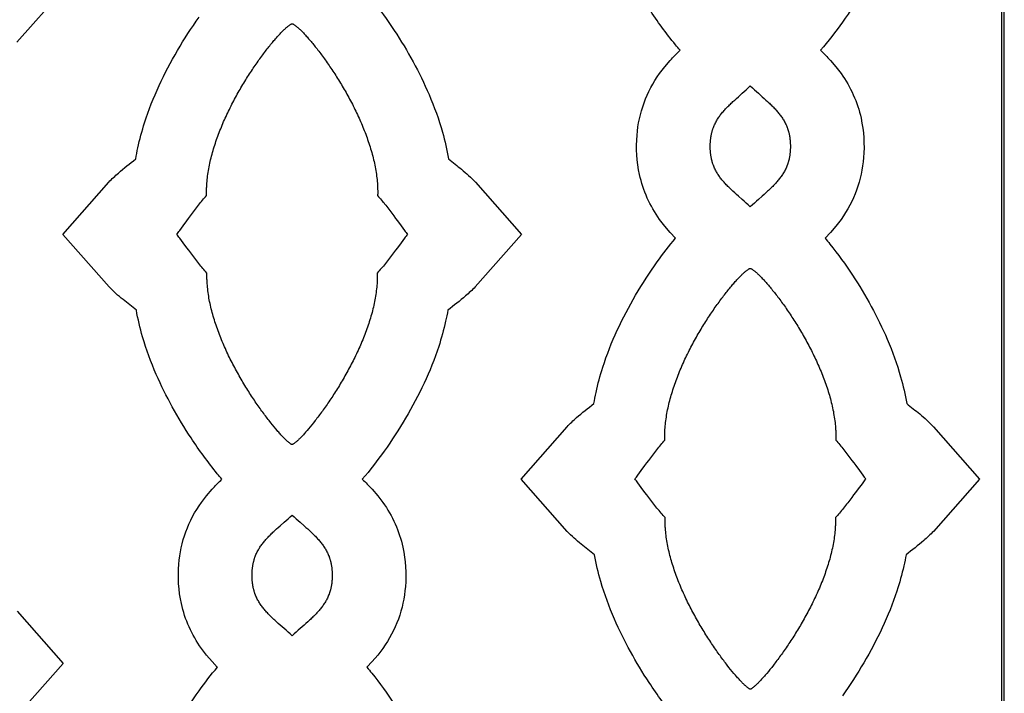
# Model space of a CAD drawing. Extents: x -522 to 490, y -765 to 755.
# Tile 7 of 10: x -24 to 207, y -244 to -86. Entities that reach past the tile are written whole.
import ezdxf

# ---------------------------------------------------------------- set-up
doc = ezdxf.new("R2010")
doc.units = 0
doc.layers.add('Nível_Padrão', color=1, linetype='CONTINUOUS')

msp = doc.modelspace()

# ---------------------------------------------------------------- linework, layer by layer
at = {"layer": 'Nível_Padrão'}
for points in [[(-206.99, -379.47), (206.99, -379.47), (206.99, 379.47), (-206.99, 379.47), (-206.99, -379.47)], [(-206.41, -378.9), (206.41, -378.9), (206.41, 378.9), (-206.41, 378.9), (-206.41, -378.9)], [(40.12, -86.72), (40.19, -86.74), (40.27, -86.77), (40.35, -86.81), (40.44, -86.86), (40.53, -86.91), (40.63, -86.97), (40.73, -87.04), (40.83, -87.11), (40.94, -87.2), (41.06, -87.29), (41.18, -87.38), (41.3, -87.49), (41.43, -87.6), (41.56, -87.71), (41.7, -87.84), (41.84, -87.97), (41.99, -88.11), (42.14, -88.25), (42.29, -88.4), (42.44, -88.56), (42.6, -88.72), (42.77, -88.89), (42.93, -89.06), (43.1, -89.25), (43.27, -89.43), (43.45, -89.63), (43.63, -89.82), (43.81, -90.03), (43.99, -90.24), (44.18, -90.46), (44.37, -90.68), (44.56, -90.9), (44.76, -91.14), (44.95, -91.38), (45.15, -91.62), (45.35, -91.87), (45.55, -92.12), (45.76, -92.38), (45.96, -92.64), (46.17, -92.91), (46.38, -93.18), (46.59, -93.46), (46.81, -93.74), (47.02, -94.03), (47.24, -94.32), (47.45, -94.62), (47.67, -94.92), (47.89, -95.22), (48.11, -95.53), (48.33, -95.85), (48.55, -96.16), (48.77, -96.48), (48.99, -96.81), (49.22, -97.14), (49.44, -97.47), (49.66, -97.81), (49.89, -98.15), (50.11, -98.49), (50.33, -98.84), (50.55, -99.19), (50.78, -99.54), (51, -99.9), (51.22, -100.26), (51.44, -100.62), (51.66, -100.99), (51.88, -101.36), (52.1, -101.73), (52.32, -102.11), (52.54, -102.48), (52.75, -102.86), (52.97, -103.25), (53.18, -103.63), (53.39, -104.02), (53.6, -104.41), (53.81, -104.81), (54.02, -105.2), (54.23, -105.6), (54.43, -106), (54.63, -106.4), (54.83, -106.8), (55.03, -107.21), (55.22, -107.61), (55.42, -108.02), (55.61, -108.43), (55.8, -108.85), (55.98, -109.26), (56.16, -109.67), (56.34, -110.09), (56.52, -110.51), (56.7, -110.93), (56.87, -111.35), (57.03, -111.77), (57.2, -112.19), (57.36, -112.61), (57.52, -113.04), (57.67, -113.46), (57.82, -113.89), (57.97, -114.31), (58.11, -114.74), (58.25, -115.16), (58.38, -115.59), (58.52, -116.02), (58.64, -116.45), (58.76, -116.88), (58.88, -117.3), (59, -117.73), (59.1, -118.16), (59.21, -118.59), (59.31, -119.02), (59.4, -119.44), (59.49, -119.87), (59.57, -120.3), (59.65, -120.72), (59.73, -121.15), (59.8, -121.57), (59.86, -122), (59.92, -122.42), (59.97, -122.84), (60.01, -123.27), (60.05, -123.69), (60.09, -124.11), (60.12, -124.53), (60.13, -124.73), (60.14, -124.94), (60.15, -125.15), (60.16, -125.36), (60.16, -125.57), (60.17, -125.77), (60.17, -125.98), (60.17, -126.19), (60.17, -126.39), (60.17, -126.6), (60.16, -126.8), (60.16, -127.01), (60.39, -127.26), (60.62, -127.53), (60.86, -127.8), (61.09, -128.08), (61.33, -128.36), (61.57, -128.65), (61.8, -128.95), (62.04, -129.25), (62.28, -129.55), (62.52, -129.86), (62.75, -130.17), (62.99, -130.48), (63.46, -131.1), (63.92, -131.73), (64.38, -132.34), (64.82, -132.95), (65.67, -134.11), (66.07, -134.66), (66.46, -135.17), (66.64, -135.42), (66.82, -135.65), (67, -135.88), (67.16, -136.09), (66.99, -136.3), (66.82, -136.53), (66.64, -136.76), (66.45, -137.01), (66.06, -137.52), (65.66, -138.07), (64.79, -139.23), (64.34, -139.83), (63.88, -140.45), (63.42, -141.07), (62.94, -141.69), (62.7, -142), (62.46, -142.31), (62.22, -142.61), (61.98, -142.91), (61.74, -143.21), (61.5, -143.51), (61.26, -143.8), (61.02, -144.08), (60.78, -144.36), (60.55, -144.63), (60.31, -144.89), (60.08, -145.15), (60.08, -145.35), (60.08, -145.56), (60.08, -145.76), (60.08, -145.97), (60.08, -146.17), (60.08, -146.38), (60.07, -146.59), (60.06, -146.8), (60.05, -147), (60.04, -147.21), (60.03, -147.42), (60.02, -147.63), (59.98, -148.05), (59.95, -148.47), (59.9, -148.89), (59.85, -149.31), (59.8, -149.73), (59.74, -150.16), (59.67, -150.58), (59.6, -151.01), (59.52, -151.43), (59.44, -151.86), (59.35, -152.28), (59.26, -152.71), (59.16, -153.14), (59.06, -153.56), (58.95, -153.99), (58.84, -154.42), (58.72, -154.85), (58.6, -155.28), (58.47, -155.7), (58.34, -156.13), (58.21, -156.56), (58.07, -156.99), (57.93, -157.41), (57.78, -157.84), (57.63, -158.26), (57.48, -158.69), (57.32, -159.11), (57.16, -159.53), (57, -159.96), (56.83, -160.38), (56.66, -160.8), (56.49, -161.22), (56.31, -161.64), (56.13, -162.05), (55.95, -162.47), (55.76, -162.88), (55.57, -163.3), (55.38, -163.71), (55.19, -164.12), (55, -164.53), (54.8, -164.93), (54.6, -165.34), (54.4, -165.74), (54.19, -166.14), (53.99, -166.54), (53.78, -166.94), (53.57, -167.33), (53.36, -167.72), (53.15, -168.11), (52.93, -168.5), (52.72, -168.89), (52.5, -169.27), (52.29, -169.65), (52.07, -170.03), (51.85, -170.4), (51.63, -170.77), (51.41, -171.14), (51.19, -171.51), (50.96, -171.87), (50.74, -172.23), (50.52, -172.59), (50.3, -172.94), (50.07, -173.29), (49.85, -173.64), (49.63, -173.98), (49.4, -174.32), (49.18, -174.66), (48.96, -174.99), (48.74, -175.32), (48.52, -175.64), (48.3, -175.96), (48.08, -176.28), (47.86, -176.59), (47.64, -176.9), (47.42, -177.2), (47.21, -177.5), (46.99, -177.8), (46.78, -178.09), (46.56, -178.37), (46.35, -178.66), (46.14, -178.93), (45.94, -179.21), (45.73, -179.47), (45.53, -179.74), (45.13, -180.25), (44.73, -180.74), (44.35, -181.21), (43.98, -181.65), (43.61, -182.08), (43.44, -182.28), (43.26, -182.48), (43.09, -182.68), (42.92, -182.86), (42.76, -183.04), (42.6, -183.22), (42.44, -183.39), (42.29, -183.55), (42.14, -183.7), (41.99, -183.85), (41.85, -184), (41.71, -184.13), (41.58, -184.26), (41.45, -184.39), (41.32, -184.51), (41.2, -184.62), (41.08, -184.72), (40.97, -184.82), (40.86, -184.9), (40.76, -184.99), (40.66, -185.06), (40.57, -185.13), (40.48, -185.19), (40.4, -185.24), (40.32, -185.29), (40.25, -185.33), (40.18, -185.36), (40.12, -185.38), (40.06, -185.36), (39.99, -185.33), (39.92, -185.29), (39.84, -185.24), (39.76, -185.19), (39.67, -185.13), (39.58, -185.06), (39.48, -184.99), (39.38, -184.9), (39.27, -184.82), (39.16, -184.72), (39.04, -184.62), (38.92, -184.51), (38.79, -184.39), (38.66, -184.26), (38.53, -184.13), (38.39, -184), (38.25, -183.85), (38.1, -183.7), (37.95, -183.55), (37.8, -183.39), (37.64, -183.22), (37.48, -183.04), (37.32, -182.86), (37.15, -182.68), (36.98, -182.48), (36.81, -182.28), (36.63, -182.08), (36.27, -181.65), (35.89, -181.21), (35.51, -180.74), (35.12, -180.25), (34.71, -179.74), (34.51, -179.47), (34.31, -179.21), (34.1, -178.93), (33.89, -178.66), (33.68, -178.37), (33.47, -178.09), (33.25, -177.8), (33.04, -177.5), (32.82, -177.2), (32.6, -176.9), (32.38, -176.59), (32.17, -176.28), (31.95, -175.96), (31.72, -175.64), (31.5, -175.32), (31.28, -174.99), (31.06, -174.66), (30.84, -174.32), (30.61, -173.98), (30.39, -173.64), (30.17, -173.29), (29.94, -172.94), (29.72, -172.59), (29.5, -172.23), (29.28, -171.87), (29.06, -171.51), (28.83, -171.14), (28.61, -170.77), (28.39, -170.4), (28.17, -170.03), (27.96, -169.65), (27.74, -169.27), (27.52, -168.89), (27.31, -168.5), (27.09, -168.11), (26.88, -167.72), (26.67, -167.33), (26.46, -166.94), (26.25, -166.54), (26.05, -166.14), (25.84, -165.74), (25.64, -165.34), (25.44, -164.93), (25.25, -164.53), (25.05, -164.12), (24.86, -163.71), (24.67, -163.3), (24.48, -162.88), (24.29, -162.47), (24.11, -162.05), (23.93, -161.64), (23.75, -161.22), (23.58, -160.8), (23.41, -160.38), (23.24, -159.96), (23.08, -159.53), (22.92, -159.11), (22.76, -158.69), (22.61, -158.26), (22.46, -157.84), (22.31, -157.41), (22.17, -156.99), (22.03, -156.56), (21.9, -156.13), (21.77, -155.7), (21.64, -155.28), (21.52, -154.85), (21.4, -154.42), (21.29, -153.99), (21.18, -153.56), (21.08, -153.14), (20.98, -152.71), (20.89, -152.28), (20.8, -151.86), (20.72, -151.43), (20.64, -151.01), (20.57, -150.58), (20.5, -150.16), (20.44, -149.73), (20.39, -149.31), (20.34, -148.89), (20.29, -148.47), (20.26, -148.05), (20.22, -147.63), (20.21, -147.42), (20.2, -147.21), (20.19, -147), (20.18, -146.8), (20.17, -146.59), (20.17, -146.38), (20.16, -146.17), (20.16, -145.97), (20.16, -145.76), (20.16, -145.56), (20.16, -145.35), (20.16, -145.15), (19.93, -144.89), (19.7, -144.63), (19.46, -144.36), (19.22, -144.08), (18.98, -143.8), (18.74, -143.51), (18.5, -143.21), (18.26, -142.91), (18.02, -142.61), (17.78, -142.31), (17.54, -142), (17.3, -141.69), (16.83, -141.07), (16.36, -140.45), (15.9, -139.83), (15.45, -139.23), (14.59, -138.07), (14.18, -137.52), (13.79, -137.01), (13.6, -136.76), (13.42, -136.53), (13.25, -136.3), (13.08, -136.09), (13.25, -135.88), (13.42, -135.65), (13.6, -135.42), (13.78, -135.17), (14.17, -134.66), (14.57, -134.11), (15.42, -132.95), (15.86, -132.34), (16.32, -131.73), (16.78, -131.1), (17.25, -130.48), (17.49, -130.17), (17.72, -129.86), (17.96, -129.55), (18.2, -129.25), (18.44, -128.95), (18.68, -128.65), (18.91, -128.36), (19.15, -128.08), (19.39, -127.8), (19.62, -127.53), (19.85, -127.26), (20.09, -127.01), (20.08, -126.8), (20.08, -126.6), (20.07, -126.39), (20.07, -126.19), (20.07, -125.98), (20.08, -125.77), (20.08, -125.57), (20.09, -125.36), (20.09, -125.15), (20.1, -124.94), (20.11, -124.73), (20.12, -124.53), (20.15, -124.11), (20.19, -123.69), (20.23, -123.27), (20.27, -122.84), (20.32, -122.42), (20.38, -122), (20.45, -121.57), (20.51, -121.15), (20.59, -120.72), (20.67, -120.3), (20.75, -119.87), (20.84, -119.44), (20.93, -119.02), (21.03, -118.59), (21.14, -118.16), (21.25, -117.73), (21.36, -117.3), (21.48, -116.88), (21.6, -116.45), (21.73, -116.02), (21.86, -115.59), (21.99, -115.16), (22.13, -114.74), (22.27, -114.31), (22.42, -113.89), (22.57, -113.46), (22.72, -113.04), (22.88, -112.61), (23.04, -112.19), (23.21, -111.77), (23.38, -111.35), (23.55, -110.93), (23.72, -110.51), (23.9, -110.09), (24.08, -109.67), (24.26, -109.26), (24.45, -108.85), (24.63, -108.43), (24.82, -108.02), (25.02, -107.61), (25.21, -107.21), (25.41, -106.8), (25.61, -106.4), (25.81, -106), (26.02, -105.6), (26.22, -105.2), (26.43, -104.81), (26.64, -104.41), (26.85, -104.02), (27.06, -103.63), (27.27, -103.25), (27.49, -102.86), (27.7, -102.48), (27.92, -102.11), (28.14, -101.73), (28.36, -101.36), (28.58, -100.99), (28.8, -100.62), (29.02, -100.26), (29.24, -99.9), (29.46, -99.54), (29.69, -99.19), (29.91, -98.84), (30.13, -98.49), (30.36, -98.15), (30.58, -97.81), (30.8, -97.47), (31.03, -97.14), (31.25, -96.81), (31.47, -96.48), (31.69, -96.16), (31.91, -95.85), (32.13, -95.53), (32.35, -95.22), (32.57, -94.92), (32.79, -94.62), (33, -94.32), (33.22, -94.03), (33.43, -93.74), (33.65, -93.46), (33.86, -93.18), (34.07, -92.91), (34.28, -92.64), (34.48, -92.38), (34.69, -92.12), (34.89, -91.87), (35.09, -91.62), (35.29, -91.38), (35.49, -91.14), (35.68, -90.9), (35.87, -90.68), (36.06, -90.46), (36.25, -90.24), (36.43, -90.03), (36.61, -89.82), (36.79, -89.63), (36.97, -89.43), (37.14, -89.25), (37.31, -89.06), (37.48, -88.89), (37.64, -88.72), (37.8, -88.56), (37.95, -88.4), (38.11, -88.25), (38.25, -88.11), (38.4, -87.97), (38.54, -87.84), (38.68, -87.71), (38.81, -87.6), (38.94, -87.49), (39.06, -87.38), (39.18, -87.29), (39.3, -87.2), (39.41, -87.11), (39.52, -87.04), (39.62, -86.97), (39.71, -86.91), (39.81, -86.86), (39.89, -86.81), (39.97, -86.77), (40.05, -86.74), (40.12, -86.72)], [(138.08, -115.48), (138.08, -115.32), (138.08, -115.16), (138.09, -115.01), (138.09, -114.85), (138.1, -114.7), (138.11, -114.55), (138.12, -114.4), (138.13, -114.25), (138.14, -114.11), (138.15, -113.96), (138.17, -113.82), (138.19, -113.67), (138.21, -113.53), (138.23, -113.39), (138.25, -113.25), (138.27, -113.12), (138.29, -112.98), (138.32, -112.84), (138.35, -112.71), (138.37, -112.58), (138.4, -112.45), (138.44, -112.32), (138.47, -112.19), (138.5, -112.06), (138.54, -111.93), (138.57, -111.81), (138.61, -111.68), (138.65, -111.56), (138.69, -111.44), (138.73, -111.32), (138.77, -111.19), (138.82, -111.08), (138.91, -110.84), (139, -110.61), (139.11, -110.38), (139.21, -110.15), (139.32, -109.93), (139.44, -109.71), (139.56, -109.49), (139.68, -109.28), (139.81, -109.07), (139.94, -108.86), (140.08, -108.65), (140.22, -108.45), (140.37, -108.25), (140.52, -108.05), (140.67, -107.85), (140.83, -107.65), (140.99, -107.46), (141.16, -107.26), (141.32, -107.07), (141.5, -106.88), (141.67, -106.69), (141.85, -106.5), (142.03, -106.31), (142.22, -106.12), (142.41, -105.93), (142.6, -105.74), (142.8, -105.55), (142.99, -105.36), (143.2, -105.17), (143.4, -104.98), (143.82, -104.6), (144.24, -104.21), (144.68, -103.82), (145.58, -103.02), (146.04, -102.61), (146.51, -102.19), (146.99, -101.76), (147.47, -101.31), (147.95, -101.76), (148.43, -102.19), (148.9, -102.61), (149.36, -103.02), (150.26, -103.82), (150.7, -104.21), (151.13, -104.6), (151.54, -104.98), (151.75, -105.17), (151.95, -105.36), (152.15, -105.55), (152.34, -105.74), (152.53, -105.93), (152.72, -106.12), (152.91, -106.31), (153.09, -106.5), (153.27, -106.69), (153.45, -106.88), (153.62, -107.07), (153.79, -107.26), (153.95, -107.46), (154.11, -107.65), (154.27, -107.85), (154.42, -108.05), (154.57, -108.25), (154.72, -108.45), (154.86, -108.65), (155, -108.86), (155.13, -109.07), (155.26, -109.28), (155.38, -109.49), (155.5, -109.71), (155.62, -109.93), (155.73, -110.15), (155.84, -110.38), (155.94, -110.61), (156.03, -110.84), (156.13, -111.08), (156.17, -111.19), (156.21, -111.32), (156.25, -111.44), (156.29, -111.56), (156.33, -111.68), (156.37, -111.81), (156.41, -111.93), (156.44, -112.06), (156.47, -112.19), (156.51, -112.32), (156.54, -112.45), (156.57, -112.58), (156.6, -112.71), (156.62, -112.84), (156.65, -112.98), (156.67, -113.12), (156.7, -113.25), (156.72, -113.39), (156.74, -113.53), (156.76, -113.67), (156.77, -113.82), (156.79, -113.96), (156.8, -114.11), (156.82, -114.25), (156.83, -114.4), (156.84, -114.55), (156.84, -114.7), (156.85, -114.85), (156.86, -115.01), (156.86, -115.16), (156.86, -115.32), (156.86, -115.48), (156.86, -115.64), (156.86, -115.79), (156.86, -115.95), (156.85, -116.1), (156.84, -116.25), (156.84, -116.4), (156.83, -116.55), (156.82, -116.7), (156.8, -116.85), (156.79, -116.99), (156.77, -117.14), (156.76, -117.28), (156.74, -117.42), (156.72, -117.56), (156.7, -117.7), (156.67, -117.84), (156.65, -117.97), (156.62, -118.11), (156.6, -118.24), (156.57, -118.38), (156.54, -118.51), (156.51, -118.64), (156.47, -118.77), (156.44, -118.89), (156.41, -119.02), (156.37, -119.15), (156.33, -119.27), (156.29, -119.39), (156.25, -119.52), (156.21, -119.64), (156.17, -119.76), (156.13, -119.88), (156.03, -120.12), (155.94, -120.35), (155.84, -120.58), (155.73, -120.8), (155.62, -121.03), (155.5, -121.24), (155.38, -121.46), (155.26, -121.67), (155.13, -121.89), (155, -122.09), (154.86, -122.3), (154.72, -122.51), (154.57, -122.71), (154.42, -122.91), (154.27, -123.11), (154.11, -123.3), (153.95, -123.5), (153.79, -123.69), (153.62, -123.88), (153.45, -124.08), (153.27, -124.27), (153.09, -124.46), (152.91, -124.65), (152.72, -124.84), (152.53, -125.03), (152.34, -125.22), (152.15, -125.4), (151.95, -125.59), (151.75, -125.78), (151.54, -125.97), (151.13, -126.35), (150.7, -126.74), (150.26, -127.13), (149.36, -127.93), (148.9, -128.34), (148.43, -128.77), (147.95, -129.2), (147.47, -129.64), (146.99, -129.2), (146.51, -128.77), (146.04, -128.34), (145.58, -127.93), (144.68, -127.13), (144.24, -126.74), (143.82, -126.35), (143.4, -125.97), (143.2, -125.78), (142.99, -125.59), (142.8, -125.4), (142.6, -125.22), (142.41, -125.03), (142.22, -124.84), (142.03, -124.65), (141.85, -124.46), (141.67, -124.27), (141.5, -124.08), (141.32, -123.88), (141.16, -123.69), (140.99, -123.5), (140.83, -123.3), (140.67, -123.11), (140.52, -122.91), (140.37, -122.71), (140.22, -122.51), (140.08, -122.3), (139.94, -122.09), (139.81, -121.89), (139.68, -121.67), (139.56, -121.46), (139.44, -121.24), (139.32, -121.03), (139.21, -120.8), (139.11, -120.58), (139, -120.35), (138.91, -120.12), (138.82, -119.88), (138.77, -119.76), (138.73, -119.64), (138.69, -119.52), (138.65, -119.39), (138.61, -119.27), (138.57, -119.15), (138.54, -119.02), (138.5, -118.89), (138.47, -118.77), (138.44, -118.64), (138.4, -118.51), (138.37, -118.38), (138.35, -118.24), (138.32, -118.11), (138.29, -117.97), (138.27, -117.84), (138.25, -117.7), (138.23, -117.56), (138.21, -117.42), (138.19, -117.28), (138.17, -117.14), (138.15, -116.99), (138.14, -116.85), (138.13, -116.7), (138.12, -116.55), (138.11, -116.4), (138.1, -116.25), (138.09, -116.1), (138.09, -115.95), (138.08, -115.79), (138.08, -115.64), (138.08, -115.48)], [(147.47, -144.06), (147.54, -144.08), (147.62, -144.11), (147.7, -144.15), (147.79, -144.19), (147.88, -144.25), (147.98, -144.31), (148.08, -144.38), (148.18, -144.45), (148.29, -144.53), (148.41, -144.62), (148.53, -144.72), (148.65, -144.82), (148.78, -144.94), (148.92, -145.05), (149.05, -145.18), (149.19, -145.31), (149.34, -145.44), (149.49, -145.59), (149.64, -145.74), (149.79, -145.9), (149.95, -146.06), (150.12, -146.23), (150.28, -146.4), (150.45, -146.58), (150.62, -146.77), (150.8, -146.96), (150.98, -147.16), (151.16, -147.37), (151.34, -147.58), (151.53, -147.79), (151.72, -148.02), (151.91, -148.24), (152.11, -148.48), (152.3, -148.71), (152.5, -148.96), (152.7, -149.21), (152.9, -149.46), (153.11, -149.72), (153.32, -149.98), (153.52, -150.25), (153.73, -150.52), (153.94, -150.8), (154.16, -151.08), (154.37, -151.37), (154.59, -151.66), (154.8, -151.96), (155.02, -152.26), (155.24, -152.56), (155.46, -152.87), (155.68, -153.18), (155.9, -153.5), (156.12, -153.82), (156.34, -154.15), (156.57, -154.48), (156.79, -154.81), (157.01, -155.15), (157.24, -155.49), (157.46, -155.83), (157.68, -156.18), (157.9, -156.53), (158.13, -156.88), (158.35, -157.24), (158.57, -157.6), (158.79, -157.96), (159.01, -158.33), (159.23, -158.7), (159.45, -159.07), (159.67, -159.44), (159.89, -159.82), (160.1, -160.2), (160.32, -160.59), (160.53, -160.97), (160.74, -161.36), (160.95, -161.75), (161.16, -162.14), (161.37, -162.54), (161.58, -162.94), (161.78, -163.34), (161.98, -163.74), (162.18, -164.14), (162.38, -164.55), (162.57, -164.95), (162.77, -165.36), (162.96, -165.77), (163.15, -166.18), (163.33, -166.6), (163.51, -167.01), (163.69, -167.43), (163.87, -167.85), (164.05, -168.27), (164.22, -168.69), (164.38, -169.11), (164.55, -169.53), (164.71, -169.95), (164.87, -170.37), (165.02, -170.8), (165.17, -171.22), (165.32, -171.65), (165.46, -172.08), (165.6, -172.5), (165.74, -172.93), (165.87, -173.36), (165.99, -173.79), (166.11, -174.21), (166.23, -174.64), (166.35, -175.07), (166.45, -175.5), (166.56, -175.93), (166.66, -176.35), (166.75, -176.78), (166.84, -177.21), (166.93, -177.64), (167, -178.06), (167.08, -178.49), (167.15, -178.91), (167.21, -179.34), (167.27, -179.76), (167.32, -180.18), (167.36, -180.6), (167.41, -181.03), (167.44, -181.45), (167.47, -181.86), (167.48, -182.07), (167.49, -182.28), (167.5, -182.49), (167.51, -182.7), (167.51, -182.9), (167.52, -183.11), (167.52, -183.32), (167.52, -183.53), (167.52, -183.73), (167.52, -183.94), (167.51, -184.14), (167.51, -184.35), (167.74, -184.6), (167.97, -184.87), (168.21, -185.14), (168.44, -185.42), (168.68, -185.7), (168.92, -185.99), (169.15, -186.29), (169.39, -186.59), (169.63, -186.89), (169.87, -187.2), (170.1, -187.51), (170.34, -187.82), (170.81, -188.44), (171.27, -189.06), (171.73, -189.68), (172.17, -190.29), (173.02, -191.45), (173.42, -192), (173.81, -192.51), (173.99, -192.76), (174.17, -192.99), (174.35, -193.22), (174.51, -193.43), (174.34, -193.64), (174.17, -193.87), (173.99, -194.1), (173.8, -194.35), (173.41, -194.86), (173.01, -195.4), (172.14, -196.56), (171.69, -197.17), (171.23, -197.79), (170.77, -198.41), (170.29, -199.03), (170.05, -199.34), (169.81, -199.65), (169.57, -199.95), (169.33, -200.25), (169.09, -200.55), (168.85, -200.85), (168.61, -201.13), (168.37, -201.42), (168.13, -201.7), (167.9, -201.97), (167.66, -202.23), (167.43, -202.48), (167.43, -202.69), (167.43, -202.89), (167.43, -203.1), (167.43, -203.31), (167.43, -203.51), (167.43, -203.72), (167.42, -203.93), (167.41, -204.13), (167.4, -204.34), (167.39, -204.55), (167.38, -204.76), (167.37, -204.97), (167.34, -205.39), (167.3, -205.81), (167.25, -206.23), (167.2, -206.65), (167.15, -207.07), (167.09, -207.49), (167.02, -207.92), (166.95, -208.34), (166.87, -208.77), (166.79, -209.2), (166.7, -209.62), (166.61, -210.05), (166.51, -210.48), (166.41, -210.9), (166.3, -211.33), (166.19, -211.76), (166.07, -212.19), (165.95, -212.61), (165.82, -213.04), (165.69, -213.47), (165.56, -213.9), (165.42, -214.32), (165.28, -214.75), (165.13, -215.18), (164.98, -215.6), (164.83, -216.03), (164.67, -216.45), (164.51, -216.87), (164.35, -217.3), (164.18, -217.72), (164.01, -218.14), (163.84, -218.56), (163.66, -218.98), (163.48, -219.39), (163.3, -219.81), (163.11, -220.22), (162.93, -220.64), (162.73, -221.05), (162.54, -221.46), (162.35, -221.87), (162.15, -222.27), (161.95, -222.68), (161.75, -223.08), (161.54, -223.48), (161.34, -223.88), (161.13, -224.28), (160.92, -224.67), (160.71, -225.06), (160.5, -225.45), (160.28, -225.84), (160.07, -226.23), (159.85, -226.61), (159.64, -226.99), (159.42, -227.37), (159.2, -227.74), (158.98, -228.11), (158.76, -228.48), (158.54, -228.85), (158.32, -229.21), (158.09, -229.57), (157.87, -229.93), (157.65, -230.28), (157.42, -230.63), (157.2, -230.98), (156.98, -231.32), (156.76, -231.66), (156.53, -231.99), (156.31, -232.33), (156.09, -232.65), (155.87, -232.98), (155.65, -233.3), (155.43, -233.62), (155.21, -233.93), (154.99, -234.24), (154.77, -234.54), (154.56, -234.84), (154.34, -235.14), (154.13, -235.43), (153.91, -235.71), (153.7, -236), (153.49, -236.27), (153.29, -236.54), (153.08, -236.81), (152.88, -237.08), (152.48, -237.59), (152.08, -238.08), (151.7, -238.55), (151.33, -238.99), (150.96, -239.42), (150.79, -239.62), (150.61, -239.82), (150.44, -240.01), (150.27, -240.2), (150.11, -240.38), (149.95, -240.56), (149.79, -240.72), (149.64, -240.89), (149.49, -241.04), (149.34, -241.19), (149.2, -241.34), (149.06, -241.47), (148.93, -241.6), (148.8, -241.73), (148.67, -241.84), (148.55, -241.95), (148.43, -242.06), (148.32, -242.15), (148.21, -242.24), (148.11, -242.33), (148.01, -242.4), (147.92, -242.47), (147.83, -242.53), (147.75, -242.58), (147.67, -242.63), (147.6, -242.67), (147.53, -242.7), (147.47, -242.72), (147.41, -242.7), (147.34, -242.67), (147.27, -242.63), (147.19, -242.58), (147.11, -242.53), (147.02, -242.47), (146.93, -242.4), (146.83, -242.33), (146.73, -242.24), (146.62, -242.15), (146.51, -242.06), (146.39, -241.95), (146.27, -241.84), (146.14, -241.73), (146.01, -241.6), (145.88, -241.47), (145.74, -241.34), (145.6, -241.19), (145.45, -241.04), (145.3, -240.89), (145.15, -240.72), (144.99, -240.56), (144.83, -240.38), (144.67, -240.2), (144.5, -240.01), (144.33, -239.82), (144.16, -239.62), (143.98, -239.42), (143.62, -238.99), (143.24, -238.55), (142.86, -238.08), (142.47, -237.59), (142.06, -237.08), (141.86, -236.81), (141.66, -236.54), (141.45, -236.27), (141.24, -236), (141.03, -235.71), (140.82, -235.43), (140.6, -235.14), (140.39, -234.84), (140.17, -234.54), (139.95, -234.24), (139.74, -233.93), (139.52, -233.62), (139.3, -233.3), (139.08, -232.98), (138.85, -232.65), (138.63, -232.33), (138.41, -231.99), (138.19, -231.66), (137.96, -231.32), (137.74, -230.98), (137.52, -230.63), (137.3, -230.28), (137.07, -229.93), (136.85, -229.57), (136.63, -229.21), (136.41, -228.85), (136.18, -228.48), (135.96, -228.11), (135.74, -227.74), (135.52, -227.37), (135.31, -226.99), (135.09, -226.61), (134.87, -226.23), (134.66, -225.84), (134.44, -225.45), (134.23, -225.06), (134.02, -224.67), (133.81, -224.28), (133.6, -223.88), (133.4, -223.48), (133.19, -223.08), (132.99, -222.68), (132.79, -222.27), (132.6, -221.87), (132.4, -221.46), (132.21, -221.05), (132.02, -220.64), (131.83, -220.22), (131.64, -219.81), (131.46, -219.39), (131.28, -218.98), (131.1, -218.56), (130.93, -218.14), (130.76, -217.72), (130.59, -217.3), (130.43, -216.87), (130.27, -216.45), (130.11, -216.03), (129.96, -215.6), (129.81, -215.18), (129.66, -214.75), (129.52, -214.32), (129.38, -213.9), (129.25, -213.47), (129.12, -213.04), (128.99, -212.61), (128.87, -212.19), (128.75, -211.76), (128.64, -211.33), (128.53, -210.9), (128.43, -210.48), (128.33, -210.05), (128.24, -209.62), (128.15, -209.2), (128.07, -208.77), (127.99, -208.34), (127.92, -207.92), (127.86, -207.49), (127.79, -207.07), (127.74, -206.65), (127.69, -206.23), (127.65, -205.81), (127.61, -205.39), (127.58, -204.97), (127.56, -204.76), (127.55, -204.55), (127.54, -204.34), (127.53, -204.13), (127.52, -203.93), (127.52, -203.72), (127.51, -203.51), (127.51, -203.31), (127.51, -203.1), (127.51, -202.89), (127.51, -202.69), (127.52, -202.48), (127.28, -202.23), (127.05, -201.97), (126.81, -201.7), (126.57, -201.42), (126.33, -201.13), (126.09, -200.85), (125.85, -200.55), (125.61, -200.25), (125.37, -199.95), (125.13, -199.65), (124.89, -199.34), (124.65, -199.03), (124.18, -198.41), (123.71, -197.79), (123.25, -197.17), (122.8, -196.56), (121.94, -195.4), (121.53, -194.86), (121.14, -194.35), (120.95, -194.1), (120.77, -193.87), (120.6, -193.64), (120.43, -193.43), (120.6, -193.22), (120.77, -192.99), (120.95, -192.76), (121.13, -192.51), (121.52, -192), (121.92, -191.45), (122.77, -190.29), (123.21, -189.68), (123.67, -189.06), (124.13, -188.44), (124.6, -187.82), (124.84, -187.51), (125.07, -187.2), (125.31, -186.89), (125.55, -186.59), (125.79, -186.29), (126.03, -185.99), (126.26, -185.7), (126.5, -185.42), (126.74, -185.14), (126.97, -184.87), (127.2, -184.6), (127.44, -184.35), (127.43, -184.14), (127.43, -183.94), (127.42, -183.73), (127.42, -183.53), (127.42, -183.32), (127.43, -183.11), (127.43, -182.9), (127.44, -182.7), (127.44, -182.49), (127.45, -182.28), (127.46, -182.07), (127.47, -181.86), (127.5, -181.45), (127.54, -181.03), (127.58, -180.6), (127.62, -180.18), (127.68, -179.76), (127.73, -179.34), (127.8, -178.91), (127.86, -178.49), (127.94, -178.06), (128.02, -177.64), (128.1, -177.21), (128.19, -176.78), (128.28, -176.35), (128.38, -175.93), (128.49, -175.5), (128.6, -175.07), (128.71, -174.64), (128.83, -174.21), (128.95, -173.79), (129.08, -173.36), (129.21, -172.93), (129.34, -172.5), (129.48, -172.08), (129.62, -171.65), (129.77, -171.22), (129.92, -170.8), (130.07, -170.37), (130.23, -169.95), (130.39, -169.53), (130.56, -169.11), (130.73, -168.69), (130.9, -168.27), (131.07, -167.85), (131.25, -167.43), (131.43, -167.01), (131.61, -166.6), (131.8, -166.18), (131.98, -165.77), (132.17, -165.36), (132.37, -164.95), (132.56, -164.55), (132.76, -164.14), (132.96, -163.74), (133.16, -163.34), (133.37, -162.94), (133.57, -162.54), (133.78, -162.14), (133.99, -161.75), (134.2, -161.36), (134.41, -160.97), (134.62, -160.59), (134.84, -160.2), (135.06, -159.82), (135.27, -159.44), (135.49, -159.07), (135.71, -158.7), (135.93, -158.33), (136.15, -157.96), (136.37, -157.6), (136.59, -157.24), (136.82, -156.88), (137.04, -156.53), (137.26, -156.18), (137.48, -155.83), (137.71, -155.49), (137.93, -155.15), (138.15, -154.81), (138.38, -154.48), (138.6, -154.15), (138.82, -153.82), (139.04, -153.5), (139.26, -153.18), (139.48, -152.87), (139.7, -152.56), (139.92, -152.26), (140.14, -151.96), (140.36, -151.66), (140.57, -151.37), (140.78, -151.08), (141, -150.8), (141.21, -150.52), (141.42, -150.25), (141.63, -149.98), (141.83, -149.72), (142.04, -149.46), (142.24, -149.21), (142.44, -148.96), (142.64, -148.71), (142.84, -148.48), (143.03, -148.24), (143.22, -148.02), (143.41, -147.79), (143.6, -147.58), (143.78, -147.37), (143.96, -147.16), (144.14, -146.96), (144.32, -146.77), (144.49, -146.58), (144.66, -146.4), (144.83, -146.23), (144.99, -146.06), (145.15, -145.9), (145.3, -145.74), (145.46, -145.59), (145.6, -145.44), (145.75, -145.31), (145.89, -145.18), (146.03, -145.05), (146.16, -144.94), (146.29, -144.82), (146.41, -144.72), (146.53, -144.62), (146.65, -144.53), (146.76, -144.45), (146.87, -144.38), (146.97, -144.31), (147.06, -144.25), (147.16, -144.19), (147.24, -144.15), (147.32, -144.11), (147.4, -144.08), (147.47, -144.06)], [(30.73, -216.03), (30.73, -215.87), (30.73, -215.72), (30.74, -215.56), (30.74, -215.41), (30.75, -215.25), (30.76, -215.1), (30.77, -214.95), (30.78, -214.81), (30.79, -214.66), (30.8, -214.51), (30.82, -214.37), (30.84, -214.23), (30.86, -214.09), (30.88, -213.95), (30.9, -213.81), (30.92, -213.67), (30.94, -213.53), (30.97, -213.4), (31, -213.27), (31.02, -213.13), (31.05, -213), (31.08, -212.87), (31.12, -212.74), (31.15, -212.61), (31.19, -212.49), (31.22, -212.36), (31.26, -212.24), (31.3, -212.11), (31.34, -211.99), (31.38, -211.87), (31.42, -211.75), (31.47, -211.63), (31.56, -211.39), (31.65, -211.16), (31.76, -210.93), (31.86, -210.71), (31.97, -210.48), (32.09, -210.26), (32.21, -210.05), (32.33, -209.83), (32.46, -209.62), (32.59, -209.41), (32.73, -209.21), (32.87, -209), (33.02, -208.8), (33.17, -208.6), (33.32, -208.4), (33.48, -208.21), (33.64, -208.01), (33.81, -207.82), (33.97, -207.62), (34.15, -207.43), (34.32, -207.24), (34.5, -207.05), (34.68, -206.86), (34.87, -206.67), (35.06, -206.48), (35.25, -206.29), (35.45, -206.1), (35.64, -205.92), (35.84, -205.73), (36.05, -205.54), (36.46, -205.15), (36.89, -204.77), (37.33, -204.38), (38.23, -203.58), (38.69, -203.16), (39.16, -202.74), (39.64, -202.31), (40.12, -201.87), (40.6, -202.31), (41.08, -202.74), (41.55, -203.16), (42.01, -203.58), (42.91, -204.38), (43.35, -204.77), (43.78, -205.15), (44.19, -205.54), (44.4, -205.73), (44.6, -205.92), (44.8, -206.1), (44.99, -206.29), (45.18, -206.48), (45.37, -206.67), (45.56, -206.86), (45.74, -207.05), (45.92, -207.24), (46.1, -207.43), (46.27, -207.62), (46.44, -207.82), (46.6, -208.01), (46.76, -208.21), (46.92, -208.4), (47.07, -208.6), (47.22, -208.8), (47.37, -209), (47.51, -209.21), (47.65, -209.41), (47.78, -209.62), (47.91, -209.83), (48.03, -210.05), (48.15, -210.26), (48.27, -210.48), (48.38, -210.71), (48.49, -210.93), (48.59, -211.16), (48.68, -211.39), (48.78, -211.63), (48.82, -211.75), (48.86, -211.87), (48.9, -211.99), (48.94, -212.11), (48.98, -212.24), (49.02, -212.36), (49.06, -212.49), (49.09, -212.61), (49.12, -212.74), (49.16, -212.87), (49.19, -213), (49.22, -213.13), (49.25, -213.27), (49.27, -213.4), (49.3, -213.53), (49.32, -213.67), (49.35, -213.81), (49.37, -213.95), (49.39, -214.09), (49.41, -214.23), (49.42, -214.37), (49.44, -214.51), (49.45, -214.66), (49.46, -214.81), (49.48, -214.95), (49.49, -215.1), (49.49, -215.25), (49.5, -215.41), (49.51, -215.56), (49.51, -215.72), (49.51, -215.87), (49.51, -216.03), (49.51, -216.19), (49.51, -216.35), (49.51, -216.5), (49.5, -216.66), (49.49, -216.81), (49.49, -216.96), (49.48, -217.11), (49.46, -217.26), (49.45, -217.4), (49.44, -217.55), (49.42, -217.69), (49.41, -217.84), (49.39, -217.98), (49.37, -218.12), (49.35, -218.26), (49.32, -218.39), (49.3, -218.53), (49.27, -218.66), (49.25, -218.8), (49.22, -218.93), (49.19, -219.06), (49.16, -219.19), (49.12, -219.32), (49.09, -219.45), (49.06, -219.57), (49.02, -219.7), (48.98, -219.83), (48.94, -219.95), (48.9, -220.07), (48.86, -220.19), (48.82, -220.31), (48.78, -220.43), (48.68, -220.67), (48.59, -220.9), (48.49, -221.13), (48.38, -221.36), (48.27, -221.58), (48.15, -221.8), (48.03, -222.02), (47.91, -222.23), (47.78, -222.44), (47.65, -222.65), (47.51, -222.86), (47.37, -223.06), (47.22, -223.26), (47.07, -223.46), (46.92, -223.66), (46.76, -223.86), (46.6, -224.05), (46.44, -224.25), (46.27, -224.44), (46.1, -224.63), (45.92, -224.82), (45.74, -225.01), (45.56, -225.2), (45.37, -225.39), (45.18, -225.58), (44.99, -225.77), (44.8, -225.96), (44.6, -226.15), (44.4, -226.34), (44.19, -226.53), (43.78, -226.91), (43.35, -227.3), (42.91, -227.69), (42.01, -228.49), (41.55, -228.9), (41.08, -229.32), (40.6, -229.75), (40.12, -230.2), (39.64, -229.75), (39.16, -229.32), (38.69, -228.9), (38.23, -228.49), (37.33, -227.69), (36.89, -227.3), (36.46, -226.91), (36.05, -226.53), (35.84, -226.34), (35.64, -226.15), (35.45, -225.96), (35.25, -225.77), (35.06, -225.58), (34.87, -225.39), (34.68, -225.2), (34.5, -225.01), (34.32, -224.82), (34.15, -224.63), (33.97, -224.44), (33.81, -224.25), (33.64, -224.05), (33.48, -223.86), (33.32, -223.66), (33.17, -223.46), (33.02, -223.26), (32.87, -223.06), (32.73, -222.86), (32.59, -222.65), (32.46, -222.44), (32.33, -222.23), (32.21, -222.02), (32.09, -221.8), (31.97, -221.58), (31.86, -221.36), (31.76, -221.13), (31.65, -220.9), (31.56, -220.67), (31.47, -220.43), (31.42, -220.31), (31.38, -220.19), (31.34, -220.07), (31.3, -219.95), (31.26, -219.83), (31.22, -219.7), (31.19, -219.57), (31.15, -219.45), (31.12, -219.32), (31.08, -219.19), (31.05, -219.06), (31.02, -218.93), (31, -218.8), (30.97, -218.66), (30.94, -218.53), (30.92, -218.39), (30.9, -218.26), (30.88, -218.12), (30.86, -217.98), (30.84, -217.84), (30.82, -217.69), (30.8, -217.55), (30.79, -217.4), (30.78, -217.26), (30.77, -217.11), (30.76, -216.96), (30.75, -216.81), (30.74, -216.66), (30.74, -216.5), (30.73, -216.35), (30.73, -216.19), (30.73, -216.03)]]:
    msp.add_lwpolyline(points, close=True, dxfattribs=at)
for points in [[(-24.29, -66.5), (-13.52, -78.81), (-24.34, -91.06, -0.022597)], [(178.37, -70.45, -0.044806), (169.05, -86.34, -0.025143), (163.91, -92.93, -0.018552), (166.24, -95.3), (167.53, -96.79), (168.73, -98.38, -0.10174), (173.42, -108.88, -0.073786), (174.01, -118.11, -0.136917), (168.73, -132.58), (167.53, -134.16), (166.24, -135.66), (165, -136.95), (164.98, -136.98, -0.010994), (166.14, -138.39, -0.023432), (171.41, -145.65, -0.044194), (179.56, -160.65, -0.032601), (182.7, -169.48, -0.029067), (184.11, -175.76, -0.009086), (187.16, -178.18, -0.028841), (190.41, -181.18), (201.18, -193.48), (190.36, -205.73, -0.022597), (188.11, -207.85, -0.016332), (183.96, -211.18, -0.015153), (183.44, -213.8, -0.024314), (181.82, -219.7, -0.029795), (178.37, -228.34, -0.044806), (169.05, -244.23, -0.025143)], [(58.79, -81.05, -0.023432), (64.06, -88.31, -0.044194), (72.2, -103.31, -0.032601), (75.35, -112.14, -0.029067), (76.76, -118.42, -0.009086), (79.81, -120.84, -0.028841), (83.06, -123.84), (93.83, -136.14), (83.01, -148.4, -0.022597), (80.76, -150.52, -0.016332), (76.61, -153.84, -0.015153), (76.09, -156.47, -0.024314), (74.46, -162.36, -0.029795), (71.02, -171, -0.044806), (61.7, -186.89, -0.025143), (56.55, -193.48, -0.018552), (58.89, -195.85), (60.17, -197.35), (61.38, -198.93, -0.10174), (66.07, -209.43, -0.073786), (66.66, -218.66, -0.136917), (61.38, -233.13), (60.17, -234.72), (58.89, -236.21), (57.65, -237.51), (57.63, -237.54, -0.010994), (58.79, -238.95, -0.023432), (64.06, -246.21, -0.044194)], [(8.96, -259.12, -0.046542), (18.31, -243.09, -0.021976), (22.62, -237.54), (22.59, -237.51), (21.35, -236.21), (20.07, -234.72), (18.86, -233.13, -0.10174), (14.17, -222.63, -0.073786), (13.58, -213.4, -0.136917), (18.86, -198.93), (20.07, -197.35), (21.35, -195.85, -0.018552), (23.69, -193.48, -0.010911), (22.59, -192.19, -0.026422), (16.44, -183.82, -0.042848), (8.29, -168.93, -0.032174), (5.09, -160.13, -0.029044), (3.63, -153.84, -0.009153), (0.51, -151.39, -0.028832), (-2.76, -148.4), (-13.59, -136.14), (-2.82, -123.84, -0.022613), (-0.59, -121.72, -0.016223), (3.48, -118.42, -0.0151), (3.97, -115.82, -0.024526), (5.56, -109.91, -0.030257), (8.96, -101.22, -0.046542), (18.31, -85.2, -0.021976)], [(129.94, -249.53, -0.026422), (123.79, -241.16, -0.042848), (115.64, -226.27, -0.032174), (112.44, -217.47, -0.029044), (110.98, -211.18, -0.009153), (107.86, -208.73, -0.028832), (104.59, -205.73), (93.76, -193.48), (104.53, -181.18, -0.022613), (106.76, -179.05, -0.016223), (110.83, -175.76, -0.0151), (111.33, -173.16, -0.024526), (112.91, -167.25, -0.030257), (116.31, -158.56, -0.046542), (125.66, -142.54, -0.021976), (129.97, -136.98), (129.94, -136.95), (128.7, -135.66), (127.42, -134.16), (126.21, -132.58, -0.10174), (121.52, -122.08, -0.073786), (120.93, -112.85, -0.136917), (126.21, -98.38), (127.42, -96.79), (128.7, -95.3, -0.018552), (131.04, -92.93, -0.010911), (129.94, -91.64, -0.026422), (123.79, -83.26, -0.042848)], [(-24.29, -224.4), (-13.52, -236.7), (-24.34, -248.95, -0.022597)]]:
    msp.add_lwpolyline(points, format="xyb", dxfattribs=at)

doc.saveas('drawing.dxf')
